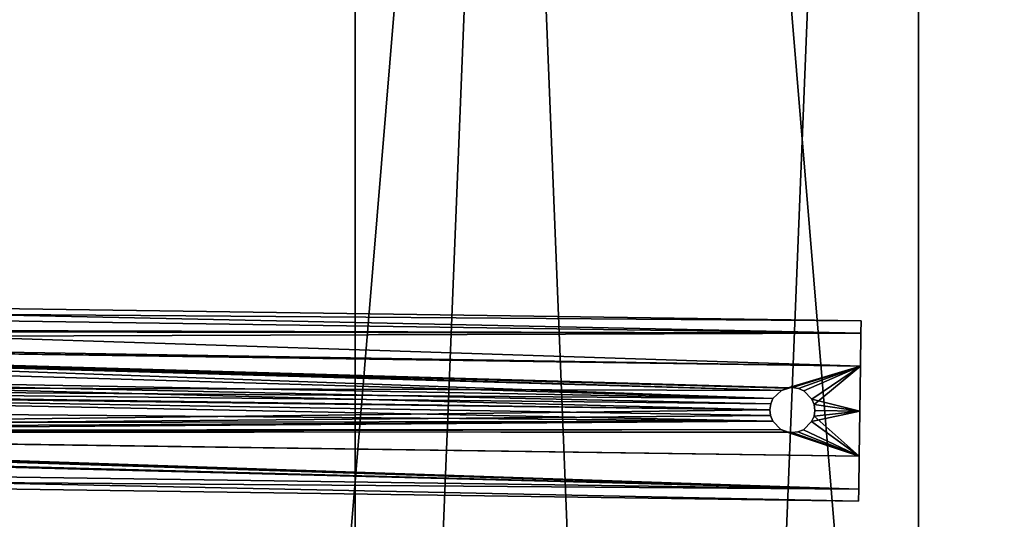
# Model space of a CAD drawing. Header units: millimetres. Extents: x 0 to 651, y 0 to 651.
# Tile 61 of 139: x 22 to 44, y 327 to 338. Entities that reach past the tile are written whole.
import ezdxf

# ---------------------------------------------------------------- set-up
doc = ezdxf.new("R2010")
doc.units = ezdxf.units.MM
doc.header["$LTSCALE"] = 25.4
doc.layers.get('0').update_dxf_attribs({"true_color": 0xff5454})

# ---------------------------------------------------------------- blocks, each defined once
blk = doc.blocks.new('CAMERON-9682-9606.STL')
at = {"color": 253, "true_color": 0xa8a7ac}
mesh = blk.add_polyface(dxfattribs=at)
corners = [(-26.577, 271.07, 188.593), (-26.079, 271.112, 188.593), (-26.577, 324.83, 188.593), (-17.729, 218.044, 188.593), (-17.244, 218.167, 188.593), (-0.273, 167.198, 188.593), (0.184, 167.399, 188.593), (25.313, 119.918, 188.593), (25.732, 120.192, 188.593), (58.333, 77.495, 188.593), (58.701, 77.833, 188.593), (97.885, 41.085, 188.593), (98.192, 41.479, 188.593), (142.89, 11.681, 188.593), (143.128, 12.121, 188.593), (192.121, -9.914, 188.593), (192.283, -9.441, 188.593), (244.235, -23.111, 188.593), (244.318, -22.617, 188.593), (297.811, -27.55, 188.593), (297.811, -27.05, 188.593), (351.386, -23.111, 188.593), (351.304, -22.617, 188.593), (403.338, -9.441, 188.593), (403.5, -9.914, 188.593), (452.494, 12.121, 188.593), (452.732, 11.681, 188.593), (497.43, 41.479, 188.593), (497.737, 41.085, 188.593), (536.921, 77.833, 188.593), (537.289, 77.495, 188.593), (569.89, 120.192, 188.593), (570.309, 119.918, 188.593), (595.437, 167.399, 188.593), (595.895, 167.198, 188.593), (612.866, 218.167, 188.593), (613.351, 218.044, 188.593), (621.701, 271.112, 188.593), (622.199, 271.07, 188.593), (621.701, 324.788, 188.593), (-26.079, 324.788, 188.593), (-17.729, 377.855, 188.593), (-17.244, 377.733, 188.593), (-0.273, 428.702, 188.593), (0.184, 428.501, 188.593), (25.313, 475.982, 188.593), (25.732, 475.708, 188.593), (58.333, 518.405, 188.593), (58.701, 518.066, 188.593), (97.885, 554.815, 188.593), (98.192, 554.421, 188.593), (142.89, 584.219, 188.593), (143.128, 583.779, 188.593), (192.121, 605.813, 188.593), (192.283, 605.341, 188.593), (244.235, 619.011, 188.593), (244.318, 618.517, 188.593), (297.811, 623.45, 188.593), (297.811, 622.95, 188.593), (351.304, 618.517, 188.593), (351.386, 619.011, 188.593), (403.338, 605.341, 188.593), (403.5, 605.813, 188.593), (452.494, 583.779, 188.593), (452.732, 584.219, 188.593), (497.43, 554.421, 188.593), (497.737, 554.815, 188.593), (536.921, 518.066, 188.593), (537.289, 518.405, 188.593), (569.89, 475.708, 188.593), (570.309, 475.982, 188.593), (595.437, 428.501, 188.593), (595.895, 428.702, 188.593), (612.866, 377.733, 188.593), (613.351, 377.855, 188.593), (622.199, 324.83, 188.593)]
mesh.append_faces([[corners[k] for k in face] for face in [(0, 1, 2), (1, 3, 4), (4, 5, 6), (6, 7, 8), (8, 9, 10), (10, 11, 12), (12, 13, 14), (14, 15, 16), (16, 17, 18), (18, 19, 20), (20, 21, 22), (22, 21, 23), (23, 24, 25), (25, 26, 27), (27, 28, 29), (29, 30, 31), (31, 32, 33), (33, 34, 35), (35, 36, 37), (37, 38, 39), (2, 40, 41), (40, 2, 1), (41, 42, 43), (43, 44, 45), (45, 46, 47), (47, 48, 49), (49, 50, 51), (51, 52, 53), (53, 54, 55), (55, 56, 57), (57, 59, 60), (60, 61, 62), (62, 63, 64), (64, 65, 66), (66, 67, 68), (68, 69, 70), (70, 71, 72), (72, 73, 74), (74, 39, 75), (75, 39, 38)]], dxfattribs={"vtx0": -1, "vtx1": -1, "color": 253})
mesh.append_faces([[corners[k] for k in face] for face in [(1, 0, 3), (4, 3, 5), (6, 5, 7), (8, 7, 9), (10, 9, 11), (12, 11, 13), (14, 13, 15), (16, 15, 17), (18, 17, 19), (20, 19, 21), (23, 21, 24), (25, 24, 26), (27, 26, 28), (29, 28, 30), (31, 30, 32), (33, 32, 34), (35, 34, 36), (37, 36, 38), (41, 40, 42), (43, 42, 44), (45, 44, 46), (47, 46, 48), (49, 48, 50), (51, 50, 52), (53, 52, 54), (55, 54, 56), (57, 56, 58), (57, 58, 59), (60, 59, 61), (62, 61, 63), (64, 63, 65), (66, 65, 67), (68, 67, 69), (70, 69, 71), (72, 71, 73), (74, 73, 39)]], dxfattribs={"vtx0": -1, "vtx2": -1, "color": 253})
at = {"color": 7, "true_color": 0xffffff}
mesh = blk.add_polyface(dxfattribs=at)
corners = [(-15.714, 218.555, 6.061), (-24.506, 324.658, 6.061), (-24.506, 271.242, 6.061), (-15.714, 377.345, 6.061), (1.63, 168.033, 6.061), (1.63, 427.867, 6.061), (27.053, 121.055, 6.061), (27.053, 474.845, 6.061), (59.862, 78.903, 6.061), (59.862, 516.997, 6.061), (99.161, 42.725, 6.061), (99.161, 553.175, 6.061), (143.879, 13.509, 6.061), (143.879, 582.391, 6.061), (192.796, -7.948, 6.061), (192.796, 603.848, 6.061), (244.577, -21.06, 6.061), (244.577, 616.96, 6.061), (297.811, -25.472, 6.061), (297.811, 621.371, 6.061), (351.044, -21.06, 6.061), (351.044, 616.96, 6.061), (402.826, -7.948, 6.061), (402.826, 603.848, 6.061), (451.742, 13.509, 6.061), (451.742, 582.391, 6.061), (496.46, 42.725, 6.061), (496.46, 553.175, 6.061), (535.76, 78.903, 6.061), (535.76, 516.997, 6.061), (568.568, 121.055, 6.061), (568.568, 474.845, 6.061), (593.992, 168.033, 6.061), (593.992, 427.867, 6.061), (611.336, 218.555, 6.061), (611.336, 377.345, 6.061), (620.128, 271.242, 6.061), (620.128, 324.658, 6.061)]
mesh.append_faces([[corners[k] for k in face] for face in [(0, 1, 2), (35, 36, 37)]], dxfattribs={"vtx0": -1, "color": 7})
mesh.append_faces([[corners[k] for k in face] for face in [(1, 0, 3), (3, 4, 5), (5, 6, 7), (7, 8, 9), (9, 10, 11), (11, 12, 13), (13, 14, 15), (15, 16, 17), (17, 18, 19), (19, 20, 21), (21, 22, 23), (23, 24, 25), (25, 26, 27), (27, 28, 29), (29, 30, 31), (31, 32, 33), (33, 34, 35)]], dxfattribs={"vtx0": -1, "vtx1": -1, "color": 7})
mesh.append_faces([[corners[k] for k in face] for face in [(3, 0, 4), (5, 4, 6), (7, 6, 8), (9, 8, 10), (11, 10, 12), (13, 12, 14), (15, 14, 16), (17, 16, 18), (19, 18, 20), (21, 20, 22), (23, 22, 24), (25, 24, 26), (27, 26, 28), (29, 28, 30), (31, 30, 32), (33, 32, 34), (35, 34, 36)]], dxfattribs={"vtx0": -1, "vtx2": -1, "color": 7})
mesh = blk.add_polyface(dxfattribs=at)
corners = [(-20.336, 351.039, 5.593), (-20.336, 244.861, 5.593), (-24.735, 297.95, 5.593), (-7.258, 402.68, 5.593), (-7.258, 193.22, 5.593), (14.14, 451.465, 5.593), (14.14, 144.435, 5.593), (43.277, 496.062, 5.593), (43.277, 99.838, 5.593), (79.357, 535.254, 5.593), (79.357, 60.646, 5.593), (121.395, 567.974, 5.593), (121.395, 27.926, 5.593), (168.246, 593.329, 5.593), (168.246, 2.571, 5.593), (218.631, 610.626, 5.593), (218.631, -14.726, 5.593), (271.175, 619.394, 5.593), (271.175, -23.494, 5.593), (324.446, 619.394, 5.593), (324.446, -23.494, 5.593), (376.991, 610.626, 5.593), (376.991, -14.726, 5.593), (427.376, 593.329, 5.593), (427.376, 2.571, 5.593), (474.227, 567.974, 5.593), (474.227, 27.926, 5.593), (516.265, 535.254, 5.593), (516.265, 60.646, 5.593), (552.345, 496.062, 5.593), (552.345, 99.838, 5.593), (581.481, 451.465, 5.593), (581.481, 144.435, 5.593), (602.88, 402.68, 5.593), (602.88, 193.22, 5.593), (615.957, 351.039, 5.593), (615.957, 244.861, 5.593), (620.356, 297.95, 5.593)]
mesh.append_faces([[corners[k] for k in face] for face in [(0, 1, 2), (36, 35, 37)]], dxfattribs={"vtx0": -1, "color": 7})
mesh.append_faces([[corners[k] for k in face] for face in [(1, 3, 4), (4, 5, 6), (6, 7, 8), (8, 9, 10), (10, 11, 12), (12, 13, 14), (14, 15, 16), (16, 17, 18), (18, 19, 20), (20, 21, 22), (22, 23, 24), (24, 25, 26), (26, 27, 28), (28, 29, 30), (30, 31, 32), (32, 33, 34), (34, 35, 36)]], dxfattribs={"vtx0": -1, "vtx1": -1, "color": 7})
mesh.append_faces([[corners[k] for k in face] for face in [(1, 0, 3), (4, 3, 5), (6, 5, 7), (8, 7, 9), (10, 9, 11), (12, 11, 13), (14, 13, 15), (16, 15, 17), (18, 17, 19), (20, 19, 21), (22, 21, 23), (24, 23, 25), (26, 25, 27), (28, 27, 29), (30, 29, 31), (32, 31, 33), (34, 33, 35)]], dxfattribs={"vtx0": -1, "vtx2": -1, "color": 7})
mesh = blk.add_polyface(dxfattribs=at)
corners = [(4.962, 333.508, 197.49), (8.773, 238.942, 197.49), (3.05, 286.072, 197.49), (14.458, 380.024, 197.49), (21.981, 193.342, 197.49), (31.293, 424.414, 197.49), (42.333, 150.45, 197.49), (55.031, 465.529, 197.49), (69.302, 111.379, 197.49), (85.056, 502.304, 197.49), (102.19, 77.139, 197.49), (120.592, 533.786, 197.49), (140.143, 48.619, 197.49), (160.717, 559.159, 197.49), (182.181, 26.556, 197.49), (204.394, 577.768, 197.49), (227.213, 11.522, 197.49), (250.489, 589.13, 197.49), (274.073, 3.907, 197.49), (297.811, 592.95, 197.49), (297.811, 2.95, 197.49), (345.132, 589.13, 197.49), (321.548, 3.907, 197.49), (368.409, 11.522, 197.49), (391.228, 577.768, 197.49), (413.441, 26.556, 197.49), (434.904, 559.159, 197.49), (455.478, 48.619, 197.49), (475.03, 533.786, 197.49), (493.432, 77.139, 197.49), (510.566, 502.304, 197.49), (526.319, 111.379, 197.49), (540.591, 465.529, 197.49), (553.288, 150.45, 197.49), (564.329, 424.414, 197.49), (573.641, 193.342, 197.49), (581.164, 380.024, 197.49), (586.849, 238.942, 197.49), (590.66, 333.508, 197.49), (592.572, 286.072, 197.49)]
mesh.append_faces([[corners[k] for k in face] for face in [(0, 1, 2), (37, 38, 39)]], dxfattribs={"vtx0": -1, "color": 7})
mesh.append_faces([[corners[k] for k in face] for face in [(1, 3, 4), (4, 5, 6), (6, 7, 8), (8, 9, 10), (10, 11, 12), (12, 13, 14), (14, 15, 16), (16, 17, 18), (18, 19, 20), (20, 21, 22), (22, 21, 23), (23, 24, 25), (25, 26, 27), (27, 28, 29), (29, 30, 31), (31, 32, 33), (33, 34, 35), (35, 36, 37)]], dxfattribs={"vtx0": -1, "vtx1": -1, "color": 7})
mesh.append_faces([[corners[k] for k in face] for face in [(1, 0, 3), (4, 3, 5), (6, 5, 7), (8, 7, 9), (10, 9, 11), (12, 11, 13), (14, 13, 15), (16, 15, 17), (18, 17, 19), (20, 19, 21), (23, 21, 24), (25, 24, 26), (27, 26, 28), (29, 28, 30), (31, 30, 32), (33, 32, 34), (35, 34, 36), (37, 36, 38)]], dxfattribs={"vtx0": -1, "vtx2": -1, "color": 7})
mesh = blk.add_polyface(dxfattribs=at)
corners = [(8.773, 238.942, 198.49), (4.962, 333.508, 198.49), (3.05, 286.072, 198.49), (14.458, 380.024, 198.49), (21.981, 193.342, 198.49), (31.293, 424.414, 198.49), (42.333, 150.45, 198.49), (55.031, 465.529, 198.49), (69.302, 111.379, 198.49), (85.056, 502.304, 198.49), (102.19, 77.139, 198.49), (120.592, 533.786, 198.49), (140.143, 48.619, 198.49), (160.717, 559.159, 198.49), (182.181, 26.556, 198.49), (204.394, 577.768, 198.49), (227.213, 11.522, 198.49), (250.489, 589.13, 198.49), (274.073, 3.907, 198.49), (297.811, 592.95, 198.49), (297.811, 2.95, 198.49), (321.548, 3.907, 198.49), (345.132, 589.13, 198.49), (368.409, 11.522, 198.49), (391.228, 577.768, 198.49), (413.441, 26.556, 198.49), (434.904, 559.159, 198.49), (455.478, 48.619, 198.49), (475.03, 533.786, 198.49), (493.432, 77.139, 198.49), (510.566, 502.304, 198.49), (526.319, 111.379, 198.49), (540.591, 465.529, 198.49), (553.288, 150.45, 198.49), (564.329, 424.414, 198.49), (573.641, 193.342, 198.49), (581.164, 380.024, 198.49), (586.849, 238.942, 198.49), (590.66, 333.508, 198.49), (592.572, 286.072, 198.49)]
mesh.append_faces([[corners[k] for k in face] for face in [(0, 1, 2), (38, 37, 39)]], dxfattribs={"vtx0": -1, "color": 7})
mesh.append_faces([[corners[k] for k in face] for face in [(1, 0, 3), (3, 4, 5), (5, 6, 7), (7, 8, 9), (9, 10, 11), (11, 12, 13), (13, 14, 15), (15, 16, 17), (17, 18, 19), (19, 21, 22), (22, 23, 24), (24, 25, 26), (26, 27, 28), (28, 29, 30), (30, 31, 32), (32, 33, 34), (34, 35, 36), (36, 37, 38)]], dxfattribs={"vtx0": -1, "vtx1": -1, "color": 7})
mesh.append_faces([[corners[k] for k in face] for face in [(3, 0, 4), (5, 4, 6), (7, 6, 8), (9, 8, 10), (11, 10, 12), (13, 12, 14), (15, 14, 16), (17, 16, 18), (19, 18, 20), (19, 20, 21), (22, 21, 23), (24, 23, 25), (26, 25, 27), (28, 27, 29), (30, 29, 31), (32, 31, 33), (34, 33, 35), (36, 35, 37)]], dxfattribs={"vtx0": -1, "vtx2": -1, "color": 7})
mesh = blk.add_polyface(dxfattribs=at)
corners = [(4.962, 333.508, 198.49), (3.05, 286.072, 197.49), (3.05, 286.072, 198.49), (4.962, 333.508, 197.49)]
mesh.append_faces([[corners[k] for k in face] for face in [(0, 1, 2), (1, 0, 3)]], dxfattribs={"vtx0": -1, "color": 7})
at = {"color": 253, "true_color": 0xa8a7ac}
mesh = blk.add_polyface(dxfattribs=at)
corners = [(-27.411, 311.401, 3.593), (-27.611, 297.95, 3.593), (-27.689, 297.95, 3.593), (-27.06, 316.872, 3.593), (-26.577, 324.83, 3.593), (-27.411, 284.499, 3.593), (-27.06, 279.028, 3.593), (-26.577, 271.07, 3.593), (-26.657, 273.059, 3.593), (-25.947, 265.09, 3.593), (-25.19, 257.688, 3.593), (-24.524, 253.236, 3.593), (-23.25, 244.374, 3.593), (-22.667, 241.441, 3.593), (-20.762, 231.152, 3.593), (-17.599, 217.851, 3.593), (-17.729, 218.044, 3.593), (-15.534, 210.121, 3.593), (-14.157, 205.073, 3.593), (-13.94, 204.618, 3.593), (-10.053, 192.26, 3.593), (-0.996, 169.057, 3.593), (-0.273, 167.198, 3.593), (4.138, 157.753, 3.593), (5.385, 154.991, 3.593), (7.673, 150.576, 3.593), (11.542, 143.029, 3.593), (11.727, 142.852, 3.593), (15.988, 135.239, 3.593), (18.189, 131.331, 3.593), (23.547, 122.797, 3.593), (25.313, 119.918, 3.593), (29.993, 113.091, 3.593), (32.903, 108.809, 3.593), (36.783, 103.622, 3.593), (40.946, 98.024, 3.593), (42.07, 96.714, 3.593), (49.427, 87.58, 3.593), (48.523, 88.773, 3.593), (54.712, 81.612, 3.593), (58.333, 77.495, 3.593)]
mesh.append_faces([[corners[k] for k in face] for face in [(0, 1, 2), (1, 0, 3), (5, 6, 7), (7, 9, 10), (10, 11, 12), (12, 13, 14), (14, 15, 16), (16, 17, 18), (18, 19, 20), (20, 21, 22), (22, 23, 24), (24, 25, 26), (26, 28, 29), (29, 30, 31), (31, 32, 33), (33, 34, 35), (35, 36, 37), (37, 39, 40)]], dxfattribs={"vtx0": -1, "vtx1": -1, "color": 253})
mesh.append_faces([[corners[k] for k in face] for face in [(3, 0, 4), (1, 5, 2), (5, 1, 6), (7, 6, 8), (7, 8, 9), (10, 9, 11), (12, 11, 13), (14, 13, 15), (16, 15, 17), (18, 17, 19), (20, 19, 21), (22, 21, 23), (24, 23, 25), (26, 25, 27), (26, 27, 28), (29, 28, 30), (31, 30, 32), (33, 32, 34), (35, 34, 36), (37, 36, 38), (37, 38, 39)]], dxfattribs={"vtx0": -1, "vtx2": -1, "color": 253})
at = {"color": 7, "true_color": 0xffffff}
mesh = blk.add_polyface(dxfattribs=at)
corners = [(-27.132, 304.312, 185.678), (12.868, 304.01, 184.678), (-27.128, 304.58, 184.678), (12.864, 303.742, 185.678)]
mesh.append_faces([[corners[k] for k in face] for face in [(0, 1, 2), (1, 0, 3)]], dxfattribs={"vtx0": -1, "color": 7})
mesh = blk.add_polyface(dxfattribs=at)
corners = [(-27.128, 304.58, 184.678), (12.864, 303.742, 183.678), (-27.132, 304.312, 183.678), (12.868, 304.01, 184.678)]
mesh.append_faces([[corners[k] for k in face] for face in [(0, 1, 2), (1, 0, 3)]], dxfattribs={"vtx0": -1, "color": 7})
mesh = blk.add_polyface(dxfattribs=at)
corners = [(-27.132, 304.312, 183.678), (12.854, 303.011, 182.946), (-27.142, 303.58, 182.946), (12.864, 303.742, 183.678)]
mesh.append_faces([[corners[k] for k in face] for face in [(0, 1, 2), (1, 0, 3)]], dxfattribs={"vtx0": -1, "color": 7})
mesh = blk.add_polyface(dxfattribs=at)
corners = [(-24.871, 303.851, 186.196), (12.864, 303.742, 185.678), (-27.132, 304.312, 185.678)]
mesh.append_faces([[corners[k] for k in face] for face in [(0, 1, 2)]], dxfattribs={"color": 7})
mesh = blk.add_polyface(dxfattribs=at)
corners = [(12.815, 300.279, 183.678), (12.815, 300.279, 185.678), (12.811, 300.011, 184.678), (12.825, 301.011, 182.946), (12.825, 301.011, 186.41), (12.84, 302.011, 182.678), (12.84, 302.011, 186.678), (12.854, 303.011, 182.946), (12.854, 303.011, 186.41), (12.864, 303.742, 183.678), (12.864, 303.742, 185.678), (12.868, 304.01, 184.678)]
mesh.append_faces([[corners[k] for k in face] for face in [(0, 1, 2), (10, 9, 11)]], dxfattribs={"vtx0": -1, "color": 7})
mesh.append_faces([[corners[k] for k in face] for face in [(1, 3, 4), (4, 5, 6), (6, 7, 8), (8, 9, 10)]], dxfattribs={"vtx0": -1, "vtx1": -1, "color": 7})
mesh.append_faces([[corners[k] for k in face] for face in [(1, 0, 3), (4, 3, 5), (6, 5, 7), (8, 7, 9)]], dxfattribs={"vtx0": -1, "vtx2": -1, "color": 7})
mesh = blk.add_polyface(dxfattribs=at)
corners = [(12.864, 303.742, 185.678), (-24.871, 303.851, 186.196), (-24.643, 303.794, 186.24)]
mesh.append_faces([[corners[k] for k in face] for face in [(0, 1, 2)]], dxfattribs={"color": 7})
mesh = blk.add_polyface(dxfattribs=at)
corners = [(12.864, 303.742, 185.678), (-24.643, 303.794, 186.24), (-24.298, 303.616, 186.364)]
mesh.append_faces([[corners[k] for k in face] for face in [(0, 1, 2)]], dxfattribs={"color": 7})
mesh = blk.add_polyface(dxfattribs=at)
corners = [(11.096, 302.468, 182.725), (-27.156, 302.581, 182.678), (-27.142, 303.58, 182.946)]
mesh.append_faces([[corners[k] for k in face] for face in [(0, 1, 2)]], dxfattribs={"color": 7})
mesh = blk.add_polyface(dxfattribs=at)
corners = [(12.854, 303.011, 182.946), (11.217, 302.517, 182.737), (-27.142, 303.58, 182.946)]
mesh.append_faces([[corners[k] for k in face] for face in [(0, 1, 2)]], dxfattribs={"color": 7})
mesh = blk.add_polyface(dxfattribs=at)
corners = [(11.217, 302.517, 182.737), (11.096, 302.468, 182.725), (-27.142, 303.58, 182.946)]
mesh.append_faces([[corners[k] for k in face] for face in [(0, 1, 2)]], dxfattribs={"color": 7})
mesh = blk.add_polyface(dxfattribs=at)
corners = [(12.864, 303.742, 185.678), (-24.298, 303.616, 186.364), (12.854, 303.011, 186.41)]
mesh.append_faces([[corners[k] for k in face] for face in [(0, 1, 2)]], dxfattribs={"color": 7})
mesh = blk.add_polyface(dxfattribs=at)
corners = [(12.854, 303.011, 186.41), (-24.298, 303.616, 186.364), (-24.214, 303.546, 186.405)]
mesh.append_faces([[corners[k] for k in face] for face in [(0, 1, 2)]], dxfattribs={"color": 7})
mesh = blk.add_polyface(dxfattribs=at)
corners = [(11.096, 302.468, 186.63), (-24.214, 303.546, 186.405), (10.91, 302.288, 186.662)]
mesh.append_faces([[corners[k] for k in face] for face in [(0, 1, 2)]], dxfattribs={"color": 7})
mesh = blk.add_polyface(dxfattribs=at)
corners = [(10.91, 302.288, 186.662), (-24.214, 303.546, 186.405), (-24.032, 303.325, 186.516)]
mesh.append_faces([[corners[k] for k in face] for face in [(0, 1, 2)]], dxfattribs={"color": 7})
mesh = blk.add_polyface(dxfattribs=at)
corners = [(11.281, 302.529, 186.616), (-24.214, 303.546, 186.405), (11.096, 302.468, 186.63)]
mesh.append_faces([[corners[k] for k in face] for face in [(0, 1, 2)]], dxfattribs={"color": 7})
mesh = blk.add_polyface(dxfattribs=at)
corners = [(12.854, 303.011, 186.41), (-24.214, 303.546, 186.405), (11.281, 302.529, 186.616)]
mesh.append_faces([[corners[k] for k in face] for face in [(0, 1, 2)]], dxfattribs={"color": 7})
mesh = blk.add_polyface(dxfattribs=at)
corners = [(10.91, 302.288, 186.662), (-24.032, 303.325, 186.516), (-23.874, 302.929, 186.638)]
mesh.append_faces([[corners[k] for k in face] for face in [(0, 1, 2)]], dxfattribs={"color": 7})
mesh = blk.add_polyface(dxfattribs=at)
corners = [(10.84, 302.039, 186.678), (-23.874, 302.929, 186.638), (-23.835, 302.493, 186.678)]
mesh.append_faces([[corners[k] for k in face] for face in [(0, 1, 2)]], dxfattribs={"color": 7})
mesh = blk.add_polyface(dxfattribs=at)
corners = [(10.859, 302.169, 186.674), (-23.874, 302.929, 186.638), (10.84, 302.039, 186.678)]
mesh.append_faces([[corners[k] for k in face] for face in [(0, 1, 2)]], dxfattribs={"color": 7})
mesh = blk.add_polyface(dxfattribs=at)
corners = [(10.91, 302.288, 186.662), (-23.874, 302.929, 186.638), (10.859, 302.169, 186.674)]
mesh.append_faces([[corners[k] for k in face] for face in [(0, 1, 2)]], dxfattribs={"color": 7})
mesh = blk.add_polyface(dxfattribs=at)
corners = [(12.854, 303.011, 182.946), (11.347, 302.532, 182.741), (11.217, 302.517, 182.737)]
mesh.append_faces([[corners[k] for k in face] for face in [(0, 1, 2)]], dxfattribs={"color": 7})
mesh = blk.add_polyface(dxfattribs=at)
corners = [(12.854, 303.011, 186.41), (11.281, 302.529, 186.616), (11.347, 302.532, 186.614)]
mesh.append_faces([[corners[k] for k in face] for face in [(0, 1, 2)]], dxfattribs={"color": 7})
mesh = blk.add_polyface(dxfattribs=at)
corners = [(12.854, 303.011, 182.946), (11.476, 302.513, 182.737), (11.347, 302.532, 182.741)]
mesh.append_faces([[corners[k] for k in face] for face in [(0, 1, 2)]], dxfattribs={"color": 7})
mesh = blk.add_polyface(dxfattribs=at)
corners = [(12.854, 303.011, 186.41), (11.347, 302.532, 186.614), (11.477, 302.513, 186.619)]
mesh.append_faces([[corners[k] for k in face] for face in [(0, 1, 2)]], dxfattribs={"color": 7})
mesh = blk.add_polyface(dxfattribs=at)
corners = [(12.854, 303.011, 182.946), (11.596, 302.461, 182.725), (11.476, 302.513, 182.737)]
mesh.append_faces([[corners[k] for k in face] for face in [(0, 1, 2)]], dxfattribs={"color": 7})
mesh = blk.add_polyface(dxfattribs=at)
corners = [(12.854, 303.011, 186.41), (11.477, 302.513, 186.619), (11.596, 302.461, 186.63)]
mesh.append_faces([[corners[k] for k in face] for face in [(0, 1, 2)]], dxfattribs={"color": 7})
mesh = blk.add_polyface(dxfattribs=at)
corners = [(12.854, 303.011, 182.946), (11.776, 302.276, 182.694), (11.596, 302.461, 182.725)]
mesh.append_faces([[corners[k] for k in face] for face in [(0, 1, 2)]], dxfattribs={"color": 7})
mesh = blk.add_polyface(dxfattribs=at)
corners = [(12.854, 303.011, 186.41), (11.596, 302.461, 186.63), (11.776, 302.276, 186.662)]
mesh.append_faces([[corners[k] for k in face] for face in [(0, 1, 2)]], dxfattribs={"color": 7})
mesh = blk.add_polyface(dxfattribs=at)
corners = [(12.854, 303.011, 182.946), (11.825, 302.155, 182.682), (11.776, 302.276, 182.694)]
mesh.append_faces([[corners[k] for k in face] for face in [(0, 1, 2)]], dxfattribs={"color": 7})
mesh = blk.add_polyface(dxfattribs=at)
corners = [(12.854, 303.011, 186.41), (11.776, 302.276, 186.662), (12.84, 302.011, 186.678)]
mesh.append_faces([[corners[k] for k in face] for face in [(0, 1, 2)]], dxfattribs={"color": 7})
mesh = blk.add_polyface(dxfattribs=at)
corners = [(12.854, 303.011, 182.946), (12.84, 302.011, 182.678), (11.825, 302.155, 182.682)]
mesh.append_faces([[corners[k] for k in face] for face in [(0, 1, 2)]], dxfattribs={"color": 7})
mesh = blk.add_polyface(dxfattribs=at)
corners = [(10.84, 302.039, 182.678), (-27.17, 301.581, 182.946), (-27.156, 302.581, 182.678)]
mesh.append_faces([[corners[k] for k in face] for face in [(0, 1, 2)]], dxfattribs={"color": 7})
mesh = blk.add_polyface(dxfattribs=at)
corners = [(11.096, 302.468, 182.725), (10.91, 302.288, 182.694), (-27.156, 302.581, 182.678)]
mesh.append_faces([[corners[k] for k in face] for face in [(0, 1, 2)]], dxfattribs={"color": 7})
mesh = blk.add_polyface(dxfattribs=at)
corners = [(10.91, 302.288, 182.694), (10.859, 302.168, 182.682), (-27.156, 302.581, 182.678)]
mesh.append_faces([[corners[k] for k in face] for face in [(0, 1, 2)]], dxfattribs={"color": 7})
mesh = blk.add_polyface(dxfattribs=at)
corners = [(10.859, 302.168, 182.682), (10.84, 302.039, 182.678), (-27.156, 302.581, 182.678)]
mesh.append_faces([[corners[k] for k in face] for face in [(0, 1, 2)]], dxfattribs={"color": 7})
mesh = blk.add_polyface(dxfattribs=at)
corners = [(10.903, 301.788, 186.662), (-23.835, 302.493, 186.678), (-23.901, 302.082, 186.626)]
mesh.append_faces([[corners[k] for k in face] for face in [(0, 1, 2)]], dxfattribs={"color": 7})
mesh = blk.add_polyface(dxfattribs=at)
corners = [(10.903, 301.788, 186.662), (10.855, 301.909, 186.674), (-23.835, 302.493, 186.678)]
mesh.append_faces([[corners[k] for k in face] for face in [(0, 1, 2)]], dxfattribs={"color": 7})
mesh = blk.add_polyface(dxfattribs=at)
corners = [(10.855, 301.909, 186.674), (10.84, 302.039, 186.678), (-23.835, 302.493, 186.678)]
mesh.append_faces([[corners[k] for k in face] for face in [(0, 1, 2)]], dxfattribs={"color": 7})
mesh = blk.add_polyface(dxfattribs=at)
corners = [(11.096, 302.468, 182.725), (10.91, 302.288, 186.662), (10.91, 302.288, 182.694), (11.096, 302.468, 186.63)]
mesh.append_faces([[corners[k] for k in face] for face in [(0, 1, 2), (1, 0, 3)]], dxfattribs={"vtx0": -1, "color": 7})
mesh = blk.add_polyface(dxfattribs=at)
corners = [(11.096, 302.468, 186.63), (11.096, 302.468, 182.725), (11.281, 302.529, 186.616)]
mesh.append_faces([[corners[k] for k in face] for face in [(0, 1, 2)]], dxfattribs={"color": 7})
mesh = blk.add_polyface(dxfattribs=at)
corners = [(11.281, 302.529, 186.616), (11.096, 302.468, 182.725), (11.217, 302.517, 182.737)]
mesh.append_faces([[corners[k] for k in face] for face in [(0, 1, 2)]], dxfattribs={"color": 7})
mesh = blk.add_polyface(dxfattribs=at)
corners = [(11.281, 302.529, 186.616), (11.217, 302.517, 182.737), (11.347, 302.532, 186.614)]
mesh.append_faces([[corners[k] for k in face] for face in [(0, 1, 2)]], dxfattribs={"color": 7})
mesh = blk.add_polyface(dxfattribs=at)
corners = [(11.347, 302.532, 186.614), (11.217, 302.517, 182.737), (11.347, 302.532, 182.741)]
mesh.append_faces([[corners[k] for k in face] for face in [(0, 1, 2)]], dxfattribs={"color": 7})
mesh = blk.add_polyface(dxfattribs=at)
corners = [(11.477, 302.513, 186.619), (11.347, 302.532, 182.741), (11.476, 302.513, 182.737), (11.347, 302.532, 186.614)]
mesh.append_faces([[corners[k] for k in face] for face in [(0, 1, 2), (1, 0, 3)]], dxfattribs={"vtx0": -1, "color": 7})
mesh = blk.add_polyface(dxfattribs=at)
corners = [(11.596, 302.461, 186.63), (11.476, 302.513, 182.737), (11.596, 302.461, 182.725), (11.477, 302.513, 186.619)]
mesh.append_faces([[corners[k] for k in face] for face in [(0, 1, 2), (1, 0, 3)]], dxfattribs={"vtx0": -1, "color": 7})
mesh = blk.add_polyface(dxfattribs=at)
corners = [(11.596, 302.461, 186.63), (11.776, 302.276, 182.694), (11.776, 302.276, 186.662), (11.596, 302.461, 182.725)]
mesh.append_faces([[corners[k] for k in face] for face in [(0, 1, 2), (1, 0, 3)]], dxfattribs={"vtx0": -1, "color": 7})
mesh = blk.add_polyface(dxfattribs=at)
corners = [(10.91, 302.288, 182.694), (10.859, 302.169, 186.674), (10.859, 302.168, 182.682), (10.91, 302.288, 186.662)]
mesh.append_faces([[corners[k] for k in face] for face in [(0, 1, 2), (1, 0, 3)]], dxfattribs={"vtx0": -1, "color": 7})
mesh = blk.add_polyface(dxfattribs=at)
corners = [(12.84, 302.011, 186.678), (11.776, 302.276, 186.662), (11.825, 302.155, 186.674)]
mesh.append_faces([[corners[k] for k in face] for face in [(0, 1, 2)]], dxfattribs={"color": 7})
mesh = blk.add_polyface(dxfattribs=at)
corners = [(11.776, 302.276, 186.662), (11.825, 302.155, 182.682), (11.825, 302.155, 186.674), (11.776, 302.276, 182.694)]
mesh.append_faces([[corners[k] for k in face] for face in [(0, 1, 2), (1, 0, 3)]], dxfattribs={"vtx0": -1, "color": 7})
mesh = blk.add_polyface(dxfattribs=at)
corners = [(10.855, 301.909, 182.682), (-27.17, 301.581, 182.946), (10.84, 302.039, 182.678)]
mesh.append_faces([[corners[k] for k in face] for face in [(0, 1, 2)]], dxfattribs={"color": 7})
mesh = blk.add_polyface(dxfattribs=at)
corners = [(10.903, 301.788, 186.662), (-23.901, 302.082, 186.626), (-24.067, 301.729, 186.508)]
mesh.append_faces([[corners[k] for k in face] for face in [(0, 1, 2)]], dxfattribs={"color": 7})
mesh = blk.add_polyface(dxfattribs=at)
corners = [(10.859, 302.168, 182.682), (10.84, 302.039, 186.678), (10.84, 302.039, 182.678), (10.859, 302.169, 186.674)]
mesh.append_faces([[corners[k] for k in face] for face in [(0, 1, 2), (1, 0, 3)]], dxfattribs={"vtx0": -1, "color": 7})
mesh = blk.add_polyface(dxfattribs=at)
corners = [(10.84, 302.039, 182.678), (10.855, 301.909, 186.674), (10.855, 301.909, 182.682), (10.84, 302.039, 186.678)]
mesh.append_faces([[corners[k] for k in face] for face in [(0, 1, 2), (1, 0, 3)]], dxfattribs={"vtx0": -1, "color": 7})
mesh = blk.add_polyface(dxfattribs=at)
corners = [(12.84, 302.011, 182.678), (12.825, 301.011, 182.946), (11.769, 301.776, 182.694)]
mesh.append_faces([[corners[k] for k in face] for face in [(0, 1, 2)]], dxfattribs={"color": 7})
mesh = blk.add_polyface(dxfattribs=at)
corners = [(12.84, 302.011, 182.678), (11.769, 301.776, 182.694), (11.821, 301.896, 182.682)]
mesh.append_faces([[corners[k] for k in face] for face in [(0, 1, 2)]], dxfattribs={"color": 7})
mesh = blk.add_polyface(dxfattribs=at)
corners = [(12.84, 302.011, 182.678), (11.821, 301.896, 182.682), (11.84, 302.025, 182.678)]
mesh.append_faces([[corners[k] for k in face] for face in [(0, 1, 2)]], dxfattribs={"color": 7})
mesh = blk.add_polyface(dxfattribs=at)
corners = [(12.84, 302.011, 186.678), (11.84, 302.025, 186.678), (11.821, 301.895, 186.674)]
mesh.append_faces([[corners[k] for k in face] for face in [(0, 1, 2)]], dxfattribs={"color": 7})
mesh = blk.add_polyface(dxfattribs=at)
corners = [(11.84, 302.025, 186.678), (11.821, 301.896, 182.682), (11.821, 301.895, 186.674), (11.84, 302.025, 182.678)]
mesh.append_faces([[corners[k] for k in face] for face in [(0, 1, 2), (1, 0, 3)]], dxfattribs={"vtx0": -1, "color": 7})
mesh = blk.add_polyface(dxfattribs=at)
corners = [(12.84, 302.011, 186.678), (11.821, 301.895, 186.674), (12.825, 301.011, 186.41)]
mesh.append_faces([[corners[k] for k in face] for face in [(0, 1, 2)]], dxfattribs={"color": 7})
mesh = blk.add_polyface(dxfattribs=at)
corners = [(12.84, 302.011, 182.678), (11.84, 302.025, 182.678), (11.825, 302.155, 182.682)]
mesh.append_faces([[corners[k] for k in face] for face in [(0, 1, 2)]], dxfattribs={"color": 7})
mesh = blk.add_polyface(dxfattribs=at)
corners = [(12.84, 302.011, 186.678), (11.825, 302.155, 186.674), (11.84, 302.025, 186.678)]
mesh.append_faces([[corners[k] for k in face] for face in [(0, 1, 2)]], dxfattribs={"color": 7})
mesh = blk.add_polyface(dxfattribs=at)
corners = [(11.825, 302.155, 186.674), (11.84, 302.025, 182.678), (11.84, 302.025, 186.678), (11.825, 302.155, 182.682)]
mesh.append_faces([[corners[k] for k in face] for face in [(0, 1, 2), (1, 0, 3)]], dxfattribs={"vtx0": -1, "color": 7})
mesh = blk.add_polyface(dxfattribs=at)
corners = [(10.903, 301.788, 182.694), (-27.17, 301.581, 182.946), (10.855, 301.909, 182.682)]
mesh.append_faces([[corners[k] for k in face] for face in [(0, 1, 2)]], dxfattribs={"color": 7})
mesh = blk.add_polyface(dxfattribs=at)
corners = [(11.084, 301.603, 182.725), (-27.17, 301.581, 182.946), (10.903, 301.788, 182.694)]
mesh.append_faces([[corners[k] for k in face] for face in [(0, 1, 2)]], dxfattribs={"color": 7})
mesh = blk.add_polyface(dxfattribs=at)
corners = [(11.084, 301.603, 186.63), (10.903, 301.788, 186.662), (-24.244, 301.53, 186.405)]
mesh.append_faces([[corners[k] for k in face] for face in [(0, 1, 2)]], dxfattribs={"color": 7})
mesh = blk.add_polyface(dxfattribs=at)
corners = [(10.903, 301.788, 186.662), (-24.067, 301.729, 186.508), (-24.244, 301.53, 186.405)]
mesh.append_faces([[corners[k] for k in face] for face in [(0, 1, 2)]], dxfattribs={"color": 7})
mesh = blk.add_polyface(dxfattribs=at)
corners = [(10.855, 301.909, 182.682), (10.903, 301.788, 186.662), (10.903, 301.788, 182.694), (10.855, 301.909, 186.674)]
mesh.append_faces([[corners[k] for k in face] for face in [(0, 1, 2), (1, 0, 3)]], dxfattribs={"vtx0": -1, "color": 7})
mesh = blk.add_polyface(dxfattribs=at)
corners = [(10.903, 301.788, 182.694), (11.084, 301.603, 186.63), (11.084, 301.603, 182.725), (10.903, 301.788, 186.662)]
mesh.append_faces([[corners[k] for k in face] for face in [(0, 1, 2), (1, 0, 3)]], dxfattribs={"vtx0": -1, "color": 7})
mesh = blk.add_polyface(dxfattribs=at)
corners = [(11.821, 301.895, 186.674), (11.769, 301.776, 182.694), (11.769, 301.776, 186.662), (11.821, 301.896, 182.682)]
mesh.append_faces([[corners[k] for k in face] for face in [(0, 1, 2), (1, 0, 3)]], dxfattribs={"vtx0": -1, "color": 7})
mesh = blk.add_polyface(dxfattribs=at)
corners = [(12.825, 301.011, 186.41), (11.821, 301.895, 186.674), (11.769, 301.776, 186.662)]
mesh.append_faces([[corners[k] for k in face] for face in [(0, 1, 2)]], dxfattribs={"color": 7})
mesh = blk.add_polyface(dxfattribs=at)
corners = [(-27.17, 301.581, 182.946), (12.815, 300.279, 183.678), (-27.181, 300.849, 183.678), (12.825, 301.011, 182.946)]
mesh.append_faces([[corners[k] for k in face] for face in [(0, 1, 2), (1, 0, 3)]], dxfattribs={"vtx0": -1, "color": 7})
mesh = blk.add_polyface(dxfattribs=at)
corners = [(11.267, 301.537, 182.74), (-27.17, 301.581, 182.946), (11.084, 301.603, 182.725)]
mesh.append_faces([[corners[k] for k in face] for face in [(0, 1, 2)]], dxfattribs={"color": 7})
mesh = blk.add_polyface(dxfattribs=at)
corners = [(12.825, 301.011, 182.946), (-27.17, 301.581, 182.946), (11.267, 301.537, 182.74)]
mesh.append_faces([[corners[k] for k in face] for face in [(0, 1, 2)]], dxfattribs={"color": 7})
mesh = blk.add_polyface(dxfattribs=at)
corners = [(11.203, 301.551, 186.619), (11.084, 301.603, 186.63), (-24.244, 301.53, 186.405)]
mesh.append_faces([[corners[k] for k in face] for face in [(0, 1, 2)]], dxfattribs={"color": 7})
mesh = blk.add_polyface(dxfattribs=at)
corners = [(11.084, 301.603, 186.63), (11.267, 301.537, 182.74), (11.084, 301.603, 182.725)]
mesh.append_faces([[corners[k] for k in face] for face in [(0, 1, 2)]], dxfattribs={"color": 7})
mesh = blk.add_polyface(dxfattribs=at)
corners = [(11.084, 301.603, 186.63), (11.203, 301.551, 186.619), (11.267, 301.537, 182.74)]
mesh.append_faces([[corners[k] for k in face] for face in [(0, 1, 2)]], dxfattribs={"color": 7})
mesh = blk.add_polyface(dxfattribs=at)
corners = [(12.825, 301.011, 186.41), (11.584, 301.595, 186.63), (11.462, 301.547, 186.619)]
mesh.append_faces([[corners[k] for k in face] for face in [(0, 1, 2)]], dxfattribs={"color": 7})
mesh = blk.add_polyface(dxfattribs=at)
corners = [(11.463, 301.547, 182.737), (11.584, 301.595, 186.63), (11.584, 301.595, 182.725), (11.462, 301.547, 186.619)]
mesh.append_faces([[corners[k] for k in face] for face in [(0, 1, 2), (1, 0, 3)]], dxfattribs={"vtx0": -1, "color": 7})
mesh = blk.add_polyface(dxfattribs=at)
corners = [(12.825, 301.011, 182.946), (11.463, 301.547, 182.737), (11.584, 301.595, 182.725)]
mesh.append_faces([[corners[k] for k in face] for face in [(0, 1, 2)]], dxfattribs={"color": 7})
mesh = blk.add_polyface(dxfattribs=at)
corners = [(12.825, 301.011, 182.946), (11.584, 301.595, 182.725), (11.769, 301.776, 182.694)]
mesh.append_faces([[corners[k] for k in face] for face in [(0, 1, 2)]], dxfattribs={"color": 7})
mesh = blk.add_polyface(dxfattribs=at)
corners = [(12.825, 301.011, 186.41), (11.769, 301.776, 186.662), (11.584, 301.595, 186.63)]
mesh.append_faces([[corners[k] for k in face] for face in [(0, 1, 2)]], dxfattribs={"color": 7})
mesh = blk.add_polyface(dxfattribs=at)
corners = [(11.584, 301.595, 182.725), (11.769, 301.776, 186.662), (11.769, 301.776, 182.694), (11.584, 301.595, 186.63)]
mesh.append_faces([[corners[k] for k in face] for face in [(0, 1, 2), (1, 0, 3)]], dxfattribs={"vtx0": -1, "color": 7})
mesh = blk.add_polyface(dxfattribs=at)
corners = [(12.815, 300.279, 185.678), (-24.345, 301.452, 186.356), (-24.711, 301.286, 186.232)]
mesh.append_faces([[corners[k] for k in face] for face in [(0, 1, 2)]], dxfattribs={"color": 7})
mesh = blk.add_polyface(dxfattribs=at)
corners = [(12.815, 300.279, 185.678), (-24.244, 301.53, 186.405), (-24.345, 301.452, 186.356)]
mesh.append_faces([[corners[k] for k in face] for face in [(0, 1, 2)]], dxfattribs={"color": 7})
mesh = blk.add_polyface(dxfattribs=at)
corners = [(12.825, 301.011, 186.41), (11.203, 301.551, 186.619), (-24.244, 301.53, 186.405)]
mesh.append_faces([[corners[k] for k in face] for face in [(0, 1, 2)]], dxfattribs={"color": 7})
mesh = blk.add_polyface(dxfattribs=at)
corners = [(12.825, 301.011, 186.41), (-24.244, 301.53, 186.405), (12.815, 300.279, 185.678)]
mesh.append_faces([[corners[k] for k in face] for face in [(0, 1, 2)]], dxfattribs={"color": 7})
mesh = blk.add_polyface(dxfattribs=at)
corners = [(12.825, 301.011, 186.41), (11.333, 301.532, 186.614), (11.203, 301.551, 186.619)]
mesh.append_faces([[corners[k] for k in face] for face in [(0, 1, 2)]], dxfattribs={"color": 7})
mesh = blk.add_polyface(dxfattribs=at)
corners = [(11.203, 301.551, 186.619), (11.333, 301.532, 182.741), (11.267, 301.537, 182.74)]
mesh.append_faces([[corners[k] for k in face] for face in [(0, 1, 2)]], dxfattribs={"color": 7})
mesh = blk.add_polyface(dxfattribs=at)
corners = [(11.203, 301.551, 186.619), (11.333, 301.532, 186.614), (11.333, 301.532, 182.741)]
mesh.append_faces([[corners[k] for k in face] for face in [(0, 1, 2)]], dxfattribs={"color": 7})
mesh = blk.add_polyface(dxfattribs=at)
corners = [(12.825, 301.011, 182.946), (11.267, 301.537, 182.74), (11.333, 301.532, 182.741)]
mesh.append_faces([[corners[k] for k in face] for face in [(0, 1, 2)]], dxfattribs={"color": 7})
mesh = blk.add_polyface(dxfattribs=at)
corners = [(12.825, 301.011, 182.946), (11.333, 301.532, 182.741), (11.463, 301.547, 182.737)]
mesh.append_faces([[corners[k] for k in face] for face in [(0, 1, 2)]], dxfattribs={"color": 7})
mesh = blk.add_polyface(dxfattribs=at)
corners = [(12.825, 301.011, 186.41), (11.462, 301.547, 186.619), (11.333, 301.532, 186.614)]
mesh.append_faces([[corners[k] for k in face] for face in [(0, 1, 2)]], dxfattribs={"color": 7})
mesh = blk.add_polyface(dxfattribs=at)
corners = [(11.333, 301.532, 182.741), (11.462, 301.547, 186.619), (11.463, 301.547, 182.737), (11.333, 301.532, 186.614)]
mesh.append_faces([[corners[k] for k in face] for face in [(0, 1, 2), (1, 0, 3)]], dxfattribs={"vtx0": -1, "color": 7})
mesh = blk.add_polyface(dxfattribs=at)
corners = [(-24.924, 301.243, 186.193), (-27.181, 300.849, 185.678), (12.815, 300.279, 185.678)]
mesh.append_faces([[corners[k] for k in face] for face in [(0, 1, 2)]], dxfattribs={"color": 7})
mesh = blk.add_polyface(dxfattribs=at)
corners = [(12.815, 300.279, 185.678), (-24.711, 301.286, 186.232), (-24.924, 301.243, 186.193)]
mesh.append_faces([[corners[k] for k in face] for face in [(0, 1, 2)]], dxfattribs={"color": 7})
mesh = blk.add_polyface(dxfattribs=at)
corners = [(12.811, 300.011, 184.678), (-27.181, 300.849, 183.678), (12.815, 300.279, 183.678), (-27.185, 300.581, 184.678)]
mesh.append_faces([[corners[k] for k in face] for face in [(0, 1, 2), (1, 0, 3)]], dxfattribs={"vtx0": -1, "color": 7})
mesh = blk.add_polyface(dxfattribs=at)
corners = [(12.815, 300.279, 185.678), (-27.185, 300.581, 184.678), (12.811, 300.011, 184.678), (-27.181, 300.849, 185.678)]
mesh.append_faces([[corners[k] for k in face] for face in [(0, 1, 2), (1, 0, 3)]], dxfattribs={"vtx0": -1, "color": 7})

msp = doc.modelspace()

# ---------------------------------------------------------------- block references
at = {"color": 0}
msp.add_blockref('CAMERON-9682-9606.STL', (27.689, 27.55, -1.61), dxfattribs=at)

doc.saveas('drawing.dxf')
